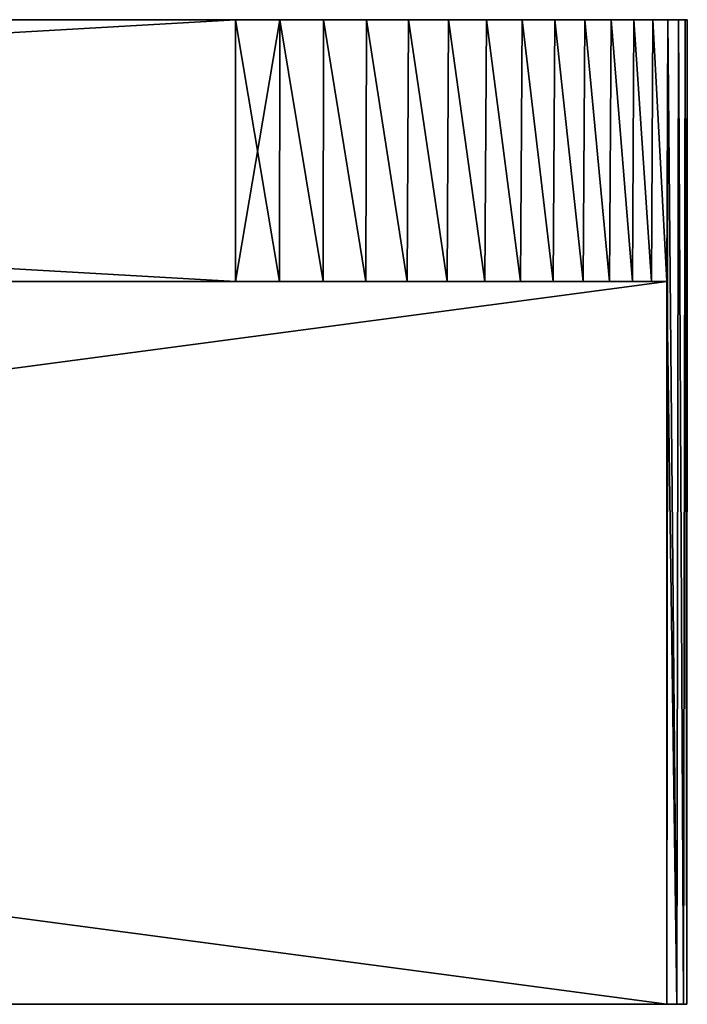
# Model space of a CAD drawing. Header units: millimetres. Extents: x -101 to 102, y -40 to 284.
# Tile 85 of 183: x 77 to 102, y -40 to -4. Entities that reach past the tile are written whole.
import ezdxf

# ---------------------------------------------------------------- set-up
doc = ezdxf.new("R2010")
doc.units = ezdxf.units.MM
doc.header["$LTSCALE"] = 65.185185
for name, color, linetype in [('186', 7, 'CONTINUOUS'), ('187', 7, 'CONTINUOUS'), ('189', 7, 'CONTINUOUS'), ('190', 7, 'CONTINUOUS'), ('191', 7, 'CONTINUOUS'), ('192', 7, 'CONTINUOUS'), ('193', 7, 'CONTINUOUS'), ('194', 7, 'CONTINUOUS'), ('206', 7, 'CONTINUOUS')]:
    doc.layers.add(name, color=color, linetype=linetype)

msp = doc.modelspace()

# ---------------------------------------------------------------- linework, layer by layer
at = {"layer": '186', "color": 1, "linetype": 'Continuous'}
for points in [[(-100.736, -40, 5), (-100.736, -40, -5), (100.736, -40, -5), (-100.736, -40, 5)], [(100.736, -40, 5), (-100.736, -40, 5), (100.736, -40, -5), (100.736, -40, 5)], [(101.11, -40, 3.59), (100.736, -40, 5), (101.11, -40, -3.59), (101.11, -40, 3.59)], [(101.11, -40, -3.59), (100.736, -40, 5), (100.736, -40, -5), (101.11, -40, -3.59)], [(101.359, -40, 2.167), (101.11, -40, 3.59), (101.359, -40, -2.167), (101.359, -40, 2.167)], [(101.359, -40, -2.167), (101.11, -40, 3.59), (101.11, -40, -3.59), (101.359, -40, -2.167)], [(101.484, -40, 0.727), (101.359, -40, 2.167), (101.484, -40, -0.727), (101.484, -40, 0.727)], [(101.484, -40, -0.727), (101.359, -40, 2.167), (101.359, -40, -2.167), (101.484, -40, -0.727)]]:
    msp.add_3dface(points, dxfattribs=at)
at = {"layer": '187', "color": 7, "linetype": 'Continuous'}
for points in [[(84.75, -3.5, -16.75), (84.75, -13.2, -16.75), (-84.75, -13.2, -16.75), (84.75, -3.5, -16.75)], [(-84.75, -3.5, -16.75), (84.75, -3.5, -16.75), (-84.75, -13.2, -16.75), (-84.75, -3.5, -16.75)]]:
    msp.add_3dface(points, dxfattribs=at)
at = {"layer": '189', "color": 7, "linetype": 'Continuous'}
for points in [[(-84.75, -3.5, 16.75), (-84.75, -13.2, 16.75), (84.75, -13.2, 16.75), (-84.75, -3.5, 16.75)], [(-84.75, -3.5, 16.75), (84.75, -13.2, 16.75), (84.75, -3.5, 16.75), (-84.75, -3.5, 16.75)]]:
    msp.add_3dface(points, dxfattribs=at)
at = {"layer": '190', "color": 7, "linetype": 'Continuous'}
for points in [[(84.75, -13.2, -16.75), (84.75, -3.5, -16.75), (86.392, -3.5, -16.669), (84.75, -13.2, -16.75)], [(84.75, -13.2, -16.75), (86.392, -3.5, -16.669), (86.389, -13.2, -16.669), (84.75, -13.2, -16.75)], [(84.75, -3.5, 16.75), (84.75, -13.2, 16.75), (86.389, -13.2, 16.669), (84.75, -3.5, 16.75)], [(86.392, -3.5, 16.669), (84.75, -3.5, 16.75), (86.389, -13.2, 16.669), (86.392, -3.5, 16.669)], [(87.999, -13.2, 16.432), (86.392, -3.5, 16.669), (86.389, -13.2, 16.669), (87.999, -13.2, 16.432)], [(86.389, -13.2, -16.669), (86.392, -3.5, -16.669), (87.999, -13.2, -16.432), (86.389, -13.2, -16.669)], [(88.018, -3.5, 16.428), (86.392, -3.5, 16.669), (87.999, -13.2, 16.432), (88.018, -3.5, 16.428)], [(86.392, -3.5, -16.669), (88.018, -3.5, -16.428), (87.999, -13.2, -16.432), (86.392, -3.5, -16.669)], [(89.584, -13.2, 16.037), (88.018, -3.5, 16.428), (87.999, -13.2, 16.432), (89.584, -13.2, 16.037)], [(87.999, -13.2, -16.432), (88.018, -3.5, -16.428), (89.584, -13.2, -16.037), (87.999, -13.2, -16.432)], [(89.612, -3.5, 16.029), (88.018, -3.5, 16.428), (89.584, -13.2, 16.037), (89.612, -3.5, 16.029)], [(88.018, -3.5, -16.428), (89.612, -3.5, -16.029), (89.584, -13.2, -16.037), (88.018, -3.5, -16.428)], [(91.12, -13.2, 15.491), (89.612, -3.5, 16.029), (89.584, -13.2, 16.037), (91.12, -13.2, 15.491)], [(89.584, -13.2, -16.037), (89.612, -3.5, -16.029), (91.12, -13.2, -15.491), (89.584, -13.2, -16.037)], [(91.16, -3.5, 15.475), (89.612, -3.5, 16.029), (91.12, -13.2, 15.491), (91.16, -3.5, 15.475)], [(89.612, -3.5, -16.029), (91.16, -3.5, -15.475), (91.12, -13.2, -15.491), (89.612, -3.5, -16.029)], [(92.6, -13.2, 14.796), (91.16, -3.5, 15.475), (91.12, -13.2, 15.491), (92.6, -13.2, 14.796)], [(91.12, -13.2, -15.491), (91.16, -3.5, -15.475), (92.6, -13.2, -14.796), (91.12, -13.2, -15.491)], [(92.646, -3.5, 14.772), (91.16, -3.5, 15.475), (92.6, -13.2, 14.796), (92.646, -3.5, 14.772)], [(91.16, -3.5, -15.475), (92.646, -3.5, -14.772), (92.6, -13.2, -14.796), (91.16, -3.5, -15.475)], [(94, -13.2, 13.964), (92.646, -3.5, 14.772), (92.6, -13.2, 14.796), (94, -13.2, 13.964)], [(92.6, -13.2, -14.796), (92.646, -3.5, -14.772), (94, -13.2, -13.964), (92.6, -13.2, -14.796)], [(94.056, -3.5, 13.927), (92.646, -3.5, 14.772), (94, -13.2, 13.964), (94.056, -3.5, 13.927)], [(92.646, -3.5, -14.772), (94.056, -3.5, -13.927), (94, -13.2, -13.964), (92.646, -3.5, -14.772)], [(95.318, -13.2, 12.995), (94.056, -3.5, 13.927), (94, -13.2, 13.964), (95.318, -13.2, 12.995)], [(94, -13.2, -13.964), (94.056, -3.5, -13.927), (95.318, -13.2, -12.995), (94, -13.2, -13.964)], [(95.376, -3.5, 12.948), (94.056, -3.5, 13.927), (95.318, -13.2, 12.995), (95.376, -3.5, 12.948)], [(94.056, -3.5, -13.927), (95.376, -3.5, -12.948), (95.318, -13.2, -12.995), (94.056, -3.5, -13.927)], [(96.53, -13.2, 11.907), (95.376, -3.5, 12.948), (95.318, -13.2, 12.995), (96.53, -13.2, 11.907)], [(95.318, -13.2, -12.995), (95.376, -3.5, -12.948), (96.53, -13.2, -11.907), (95.318, -13.2, -12.995)], [(96.594, -3.5, 11.844), (95.376, -3.5, 12.948), (96.53, -13.2, 11.907), (96.594, -3.5, 11.844)], [(95.376, -3.5, -12.948), (96.594, -3.5, -11.844), (96.53, -13.2, -11.907), (95.376, -3.5, -12.948)], [(97.635, -13.2, 10.702), (96.594, -3.5, 11.844), (96.53, -13.2, 11.907), (97.635, -13.2, 10.702)], [(96.53, -13.2, -11.907), (96.594, -3.5, -11.844), (97.635, -13.2, -10.702), (96.53, -13.2, -11.907)], [(97.698, -3.5, 10.626), (96.594, -3.5, 11.844), (97.635, -13.2, 10.702), (97.698, -3.5, 10.626)], [(96.594, -3.5, -11.844), (97.698, -3.5, -10.626), (97.635, -13.2, -10.702), (96.594, -3.5, -11.844)], [(98.614, -13.2, 9.399), (97.698, -3.5, 10.626), (97.635, -13.2, 10.702), (98.614, -13.2, 9.399)], [(97.635, -13.2, -10.702), (97.698, -3.5, -10.626), (98.614, -13.2, -9.399), (97.635, -13.2, -10.702)], [(98.677, -3.5, 9.306), (97.698, -3.5, 10.626), (98.614, -13.2, 9.399), (98.677, -3.5, 9.306)], [(97.698, -3.5, -10.626), (98.677, -3.5, -9.306), (98.614, -13.2, -9.399), (97.698, -3.5, -10.626)], [(99.464, -13.2, 8.003), (98.677, -3.5, 9.306), (98.614, -13.2, 9.399), (99.464, -13.2, 8.003)], [(98.614, -13.2, -9.399), (98.677, -3.5, -9.306), (99.464, -13.2, -8.003), (98.614, -13.2, -9.399)], [(99.522, -3.5, 7.896), (98.677, -3.5, 9.306), (99.464, -13.2, 8.003), (99.522, -3.5, 7.896)], [(98.677, -3.5, -9.306), (99.522, -3.5, -7.896), (99.464, -13.2, -8.003), (98.677, -3.5, -9.306)], [(100.171, -13.2, 6.539), (99.522, -3.5, 7.896), (99.464, -13.2, 8.003), (100.171, -13.2, 6.539)], [(99.464, -13.2, -8.003), (99.522, -3.5, -7.896), (100.171, -13.2, -6.539), (99.464, -13.2, -8.003)], [(100.225, -3.5, 6.41), (99.522, -3.5, 7.896), (100.171, -13.2, 6.539), (100.225, -3.5, 6.41)], [(99.522, -3.5, -7.896), (100.225, -3.5, -6.41), (100.171, -13.2, -6.539), (99.522, -3.5, -7.896)], [(100.736, -13.2, 5), (100.225, -3.5, 6.41), (100.171, -13.2, 6.539), (100.736, -13.2, 5)], [(100.171, -13.2, -6.539), (100.225, -3.5, -6.41), (100.736, -13.2, -5), (100.171, -13.2, -6.539)], [(100.779, -3.5, 4.862), (100.225, -3.5, 6.41), (100.736, -13.2, 5), (100.779, -3.5, 4.862)], [(100.225, -3.5, -6.41), (100.779, -3.5, -4.862), (100.736, -13.2, -5), (100.225, -3.5, -6.41)], [(101.11, -40, 3.59), (100.779, -3.5, 4.862), (100.736, -13.2, 5), (101.11, -40, 3.59)], [(101.11, -40, -3.59), (100.736, -40, -5), (100.779, -3.5, -4.862), (101.11, -40, -3.59)], [(100.779, -3.5, -4.862), (100.736, -40, -5), (100.736, -13.2, -5), (100.779, -3.5, -4.862)], [(100.779, -3.5, 4.862), (101.11, -40, 3.59), (101.178, -3.5, 3.268), (100.779, -3.5, 4.862)], [(101.178, -3.5, -3.268), (101.11, -40, -3.59), (100.779, -3.5, -4.862), (101.178, -3.5, -3.268)], [(101.11, -40, 3.59), (101.359, -40, 2.167), (101.178, -3.5, 3.268), (101.11, -40, 3.59)], [(101.359, -40, -2.167), (101.11, -40, -3.59), (101.178, -3.5, -3.268), (101.359, -40, -2.167)], [(101.178, -3.5, 3.268), (101.359, -40, 2.167), (101.419, -3.5, 1.642), (101.178, -3.5, 3.268)], [(101.419, -3.5, -1.642), (101.359, -40, -2.167), (101.178, -3.5, -3.268), (101.419, -3.5, -1.642)], [(101.359, -40, 2.167), (101.484, -40, 0.727), (101.419, -3.5, 1.642), (101.359, -40, 2.167)], [(101.484, -40, -0.727), (101.359, -40, -2.167), (101.419, -3.5, -1.642), (101.484, -40, -0.727)], [(101.419, -3.5, 1.642), (101.484, -40, 0.727), (101.5, -3.5), (101.419, -3.5, 1.642)], [(101.5, -3.5), (101.484, -40, -0.727), (101.419, -3.5, -1.642), (101.5, -3.5)], [(101.484, -40, 0.727), (101.484, -40, -0.727), (101.5, -3.5), (101.484, -40, 0.727)], [(100.736, -40, 5), (101.11, -40, 3.59), (100.736, -13.2, 5), (100.736, -40, 5)]]:
    msp.add_3dface(points, dxfattribs=at)
at = {"layer": '191', "color": 1, "linetype": 'Continuous'}
for points in [[(-84.75, -13.2, -16.75), (84.75, -13.2, -16.75), (-100.736, -13.2, -5), (-84.75, -13.2, -16.75)], [(-100.736, -13.2, -5), (84.75, -13.2, -16.75), (86.389, -13.2, -16.669), (-100.736, -13.2, -5)], [(-100.736, -13.2, -5), (86.389, -13.2, -16.669), (87.999, -13.2, -16.432), (-100.736, -13.2, -5)], [(-100.736, -13.2, -5), (87.999, -13.2, -16.432), (89.584, -13.2, -16.037), (-100.736, -13.2, -5)], [(-100.736, -13.2, -5), (89.584, -13.2, -16.037), (91.12, -13.2, -15.491), (-100.736, -13.2, -5)], [(-100.736, -13.2, -5), (91.12, -13.2, -15.491), (92.6, -13.2, -14.796), (-100.736, -13.2, -5)], [(-100.736, -13.2, -5), (92.6, -13.2, -14.796), (94, -13.2, -13.964), (-100.736, -13.2, -5)], [(-100.736, -13.2, -5), (94, -13.2, -13.964), (95.318, -13.2, -12.995), (-100.736, -13.2, -5)], [(-100.736, -13.2, -5), (95.318, -13.2, -12.995), (96.53, -13.2, -11.907), (-100.736, -13.2, -5)], [(-100.736, -13.2, -5), (96.53, -13.2, -11.907), (97.635, -13.2, -10.702), (-100.736, -13.2, -5)], [(-100.736, -13.2, -5), (97.635, -13.2, -10.702), (98.614, -13.2, -9.399), (-100.736, -13.2, -5)], [(-100.736, -13.2, -5), (98.614, -13.2, -9.399), (99.464, -13.2, -8.003), (-100.736, -13.2, -5)], [(-100.736, -13.2, -5), (99.464, -13.2, -8.003), (100.171, -13.2, -6.539), (-100.736, -13.2, -5)], [(-100.736, -13.2, -5), (100.171, -13.2, -6.539), (100.736, -13.2, -5), (-100.736, -13.2, -5)]]:
    msp.add_3dface(points, dxfattribs=at)
at = {"layer": '192', "color": 1, "linetype": 'Continuous'}
for points in [[(100.736, -40, -5), (-100.736, -40, -5), (100.736, -13.2, -5), (100.736, -40, -5)], [(-100.736, -40, -5), (-100.736, -13.2, -5), (100.736, -13.2, -5), (-100.736, -40, -5)]]:
    msp.add_3dface(points, dxfattribs=at)
at = {"layer": '193', "color": 1, "linetype": 'Continuous'}
for points in [[(-100.736, -40, 5), (100.736, -40, 5), (-100.736, -13.2, 5), (-100.736, -40, 5)], [(-100.736, -13.2, 5), (100.736, -40, 5), (100.736, -13.2, 5), (-100.736, -13.2, 5)]]:
    msp.add_3dface(points, dxfattribs=at)
at = {"layer": '194', "color": 1, "linetype": 'Continuous'}
for points in [[(-100.171, -13.2, 6.539), (-100.736, -13.2, 5), (100.736, -13.2, 5), (-100.171, -13.2, 6.539)], [(-99.464, -13.2, 8.003), (-100.171, -13.2, 6.539), (100.736, -13.2, 5), (-99.464, -13.2, 8.003)], [(-98.614, -13.2, 9.399), (-99.464, -13.2, 8.003), (100.736, -13.2, 5), (-98.614, -13.2, 9.399)], [(-97.635, -13.2, 10.702), (-98.614, -13.2, 9.399), (100.736, -13.2, 5), (-97.635, -13.2, 10.702)], [(-96.53, -13.2, 11.907), (-97.635, -13.2, 10.702), (100.736, -13.2, 5), (-96.53, -13.2, 11.907)], [(-95.318, -13.2, 12.995), (-96.53, -13.2, 11.907), (100.736, -13.2, 5), (-95.318, -13.2, 12.995)], [(-94, -13.2, 13.964), (-95.318, -13.2, 12.995), (100.736, -13.2, 5), (-94, -13.2, 13.964)], [(-92.6, -13.2, 14.796), (-94, -13.2, 13.964), (100.736, -13.2, 5), (-92.6, -13.2, 14.796)], [(-91.12, -13.2, 15.491), (-92.6, -13.2, 14.796), (100.736, -13.2, 5), (-91.12, -13.2, 15.491)], [(-89.584, -13.2, 16.037), (-91.12, -13.2, 15.491), (100.736, -13.2, 5), (-89.584, -13.2, 16.037)], [(-87.999, -13.2, 16.432), (-89.584, -13.2, 16.037), (100.736, -13.2, 5), (-87.999, -13.2, 16.432)], [(-86.389, -13.2, 16.669), (-87.999, -13.2, 16.432), (100.736, -13.2, 5), (-86.389, -13.2, 16.669)], [(-84.75, -13.2, 16.75), (-86.389, -13.2, 16.669), (100.736, -13.2, 5), (-84.75, -13.2, 16.75)], [(84.75, -13.2, 16.75), (-84.75, -13.2, 16.75), (100.736, -13.2, 5), (84.75, -13.2, 16.75)], [(84.75, -13.2, 16.75), (100.736, -13.2, 5), (86.389, -13.2, 16.669), (84.75, -13.2, 16.75)], [(100.736, -13.2, 5), (87.999, -13.2, 16.432), (86.389, -13.2, 16.669), (100.736, -13.2, 5)], [(100.736, -13.2, 5), (89.584, -13.2, 16.037), (87.999, -13.2, 16.432), (100.736, -13.2, 5)], [(100.736, -13.2, 5), (91.12, -13.2, 15.491), (89.584, -13.2, 16.037), (100.736, -13.2, 5)], [(100.736, -13.2, 5), (92.6, -13.2, 14.796), (91.12, -13.2, 15.491), (100.736, -13.2, 5)], [(100.736, -13.2, 5), (94, -13.2, 13.964), (92.6, -13.2, 14.796), (100.736, -13.2, 5)], [(100.736, -13.2, 5), (95.318, -13.2, 12.995), (94, -13.2, 13.964), (100.736, -13.2, 5)], [(100.736, -13.2, 5), (96.53, -13.2, 11.907), (95.318, -13.2, 12.995), (100.736, -13.2, 5)], [(100.736, -13.2, 5), (97.635, -13.2, 10.702), (96.53, -13.2, 11.907), (100.736, -13.2, 5)], [(100.736, -13.2, 5), (98.614, -13.2, 9.399), (97.635, -13.2, 10.702), (100.736, -13.2, 5)], [(100.736, -13.2, 5), (99.464, -13.2, 8.003), (98.614, -13.2, 9.399), (100.736, -13.2, 5)], [(100.736, -13.2, 5), (100.171, -13.2, 6.539), (99.464, -13.2, 8.003), (100.736, -13.2, 5)]]:
    msp.add_3dface(points, dxfattribs=at)
at = {"layer": '206', "linetype": 'Continuous'}
for points in [[(84.7, -3.5, -16.5), (84.7, -3.5, 16.5), (70.3, -3.5, 16.5), (84.7, -3.5, -16.5)], [(70.3, -3.5, -16.5), (84.7, -3.5, -16.5), (70.3, -3.5, 16.5), (70.3, -3.5, -16.5)], [(86.323, -3.5, 16.42), (84.7, -3.5, 16.5), (86.323, -3.5, -16.42), (86.323, -3.5, 16.42)], [(86.323, -3.5, -16.42), (84.7, -3.5, 16.5), (84.7, -3.5, -16.5), (86.323, -3.5, -16.42)], [(87.918, -3.5, 16.183), (86.323, -3.5, 16.42), (87.918, -3.5, -16.183), (87.918, -3.5, 16.183)], [(87.918, -3.5, -16.183), (86.323, -3.5, 16.42), (86.323, -3.5, -16.42), (87.918, -3.5, -16.183)], [(89.49, -3.5, 15.789), (87.918, -3.5, 16.183), (89.49, -3.5, -15.789), (89.49, -3.5, 15.789)], [(89.49, -3.5, -15.789), (87.918, -3.5, 16.183), (87.918, -3.5, -16.183), (89.49, -3.5, -15.789)], [(91.013, -3.5, 15.245), (89.49, -3.5, 15.789), (91.013, -3.5, -15.245), (91.013, -3.5, 15.245)], [(91.013, -3.5, -15.245), (89.49, -3.5, 15.789), (89.49, -3.5, -15.789), (91.013, -3.5, -15.245)], [(92.479, -3.5, 14.551), (91.013, -3.5, 15.245), (92.479, -3.5, -14.551), (92.479, -3.5, 14.551)], [(92.479, -3.5, -14.551), (91.013, -3.5, 15.245), (91.013, -3.5, -15.245), (92.479, -3.5, -14.551)], [(93.865, -3.5, 13.72), (92.479, -3.5, 14.551), (93.865, -3.5, -13.72), (93.865, -3.5, 13.72)], [(93.865, -3.5, -13.72), (92.479, -3.5, 14.551), (92.479, -3.5, -14.551), (93.865, -3.5, -13.72)], [(95.168, -3.5, 12.754), (93.865, -3.5, 13.72), (95.168, -3.5, -12.754), (95.168, -3.5, 12.754)], [(95.168, -3.5, -12.754), (93.865, -3.5, 13.72), (93.865, -3.5, -13.72), (95.168, -3.5, -12.754)], [(96.366, -3.5, 11.668), (95.168, -3.5, 12.754), (96.366, -3.5, -11.668), (96.366, -3.5, 11.668)], [(96.366, -3.5, -11.668), (95.168, -3.5, 12.754), (95.168, -3.5, -12.754), (96.366, -3.5, -11.668)], [(97.455, -3.5, 10.466), (96.366, -3.5, 11.668), (97.455, -3.5, -10.466), (97.455, -3.5, 10.466)], [(97.455, -3.5, -10.466), (96.366, -3.5, 11.668), (96.366, -3.5, -11.668), (97.455, -3.5, -10.466)], [(98.418, -3.5, 9.168), (97.455, -3.5, 10.466), (98.418, -3.5, -9.168), (98.418, -3.5, 9.168)], [(98.418, -3.5, -9.168), (97.455, -3.5, 10.466), (97.455, -3.5, -10.466), (98.418, -3.5, -9.168)], [(99.252, -3.5, 7.777), (98.418, -3.5, 9.168), (99.252, -3.5, -7.777), (99.252, -3.5, 7.777)], [(99.252, -3.5, -7.777), (98.418, -3.5, 9.168), (98.418, -3.5, -9.168), (99.252, -3.5, -7.777)], [(99.943, -3.5, 6.315), (99.252, -3.5, 7.777), (99.943, -3.5, -6.315), (99.943, -3.5, 6.315)], [(99.943, -3.5, -6.315), (99.252, -3.5, 7.777), (99.252, -3.5, -7.777), (99.943, -3.5, -6.315)], [(100.49, -3.5, 4.789), (99.943, -3.5, 6.315), (100.49, -3.5, -4.789), (100.49, -3.5, 4.789)], [(100.49, -3.5, -4.789), (99.943, -3.5, 6.315), (99.943, -3.5, -6.315), (100.49, -3.5, -4.789)], [(100.882, -3.5, 3.22), (100.49, -3.5, 4.789), (100.882, -3.5, -3.219), (100.882, -3.5, 3.22)], [(100.882, -3.5, -3.219), (100.49, -3.5, 4.789), (100.49, -3.5, -4.789), (100.882, -3.5, -3.219)], [(101.121, -3.5, 1.617), (100.882, -3.5, 3.22), (101.121, -3.5, -1.617), (101.121, -3.5, 1.617)], [(101.121, -3.5, -1.617), (100.882, -3.5, 3.22), (100.882, -3.5, -3.219), (101.121, -3.5, -1.617)], [(101.2, -3.5, 0), (101.121, -3.5, 1.617), (101.121, -3.5, -1.617), (101.2, -3.5, 0)]]:
    msp.add_3dface(points, dxfattribs=at)

doc.saveas('drawing.dxf')
